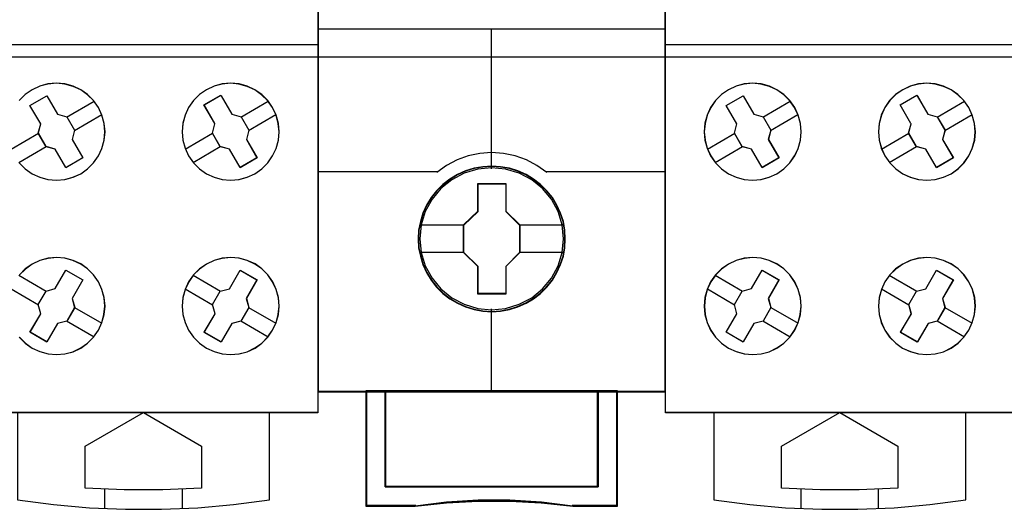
# Model space of a CAD drawing. Extents: x -543332 to -323966, y -9028 to 137422.
# Tile 140 of 250: x -444293 to -443784, y 26878 to 27131. Entities that reach past the tile are written whole.
import ezdxf

# ---------------------------------------------------------------- set-up
doc = ezdxf.new("R2010")
doc.units = 0
doc.header["$MEASUREMENT"] = 0
doc.layers.get('0').update_dxf_attribs({"color": 8})
doc.layers.add('45', color=8, linetype='Continuous')
doc.layers.add('50', color=7, linetype='Continuous')

# ---------------------------------------------------------------- blocks, each defined once
blk = doc.blocks.new('*U1107')
at = {"layer": '50', "color": 7}
blk.add_lwpolyline([(509.985212, -137.34823), (834.016113, -137.34823), (834.016113, -183.650891), (509.985212, -183.650891), (509.985212, -137.34823)], dxfattribs=at)
blk = doc.blocks.new('*U1110')
at = {"layer": '45', "color": 7}
for points in [[(590.990286, -118.986054), (609.012033, -118.986054), (609.012033, -118.986054), (609.012033, -202.015715), (609.012033, -202.015715), (590.990286, -202.015715), (590.990286, -202.015715), (590.990286, -118.986054), (590.990286, -118.986054)], [(606.67025, -186.24474), (606.417995, -185.887322), (606.107077, -185.582638), (605.755094, -185.330688), (605.362046, -185.149049), (604.933799, -185.031863), (604.499687, -184.990848), (604.065574, -185.031863), (603.643194, -185.14319), (603.250146, -185.330688), (602.88643, -185.576779), (602.575512, -185.887322), (602.323257, -186.24474), (602.141399, -186.643173), (602.029938, -187.065043), (601.994739, -187.498632), (602.029938, -187.932221), (602.141399, -188.354092), (602.323257, -188.752525), (602.581378, -189.109943), (602.892297, -189.420486), (603.250146, -189.672437), (603.643194, -189.854075), (604.065574, -189.965402), (604.49382, -190.006417), (604.933799, -189.971262), (605.362046, -189.854075), (605.755094, -189.672437), (606.112943, -189.414627), (606.423862, -189.109943), (606.67025, -188.752525), (606.852108, -188.359951), (606.975302, -187.932221), (607.010501, -187.504492), (606.969436, -187.070903), (606.852108, -186.643173), (606.67025, -186.24474)], [(606.665667, -186.249374), (606.413946, -185.8929), (606.103685, -185.58902), (605.752446, -185.337735), (605.360229, -185.156576), (604.932888, -185.039699), (604.499693, -184.998792), (604.066498, -185.039699), (603.645011, -185.150732), (603.252794, -185.337735), (602.889847, -185.583176), (602.579586, -185.8929), (602.327865, -186.249374), (602.146391, -186.646756), (602.035165, -187.067512), (602.000041, -187.499957), (602.035165, -187.932401), (602.146391, -188.353158), (602.327865, -188.750539), (602.58544, -189.107013), (602.895701, -189.416737), (603.252794, -189.668022), (603.645011, -189.849181), (604.066498, -189.960214), (604.493839, -190.001121), (604.932888, -189.966058), (605.360229, -189.849181), (605.752446, -189.668022), (606.109539, -189.410893), (606.4198, -189.107013), (606.665667, -188.750539), (606.847141, -188.359001), (606.970075, -187.932401), (607.005199, -187.5058), (606.964221, -187.073356), (606.847141, -186.646756), (606.665667, -186.249374)], [(594.121161, -186.144332), (594.996782, -185.639641), (594.996782, -185.639641), (595.555064, -186.596207), (595.555064, -186.596207), (596.031073, -186.731183), (596.031073, -186.731183), (596.430686, -187.423666), (596.430686, -187.423666), (596.307276, -187.904883), (596.307276, -187.904883), (596.859681, -188.855581), (596.859681, -188.855581), (595.98406, -189.360272), (595.98406, -189.360272), (595.431655, -188.409575), (595.431655, -188.409575), (594.955646, -188.274599), (594.955646, -188.274599), (594.556033, -187.582116), (594.556033, -187.582116), (594.679443, -187.100898), (594.679443, -187.100898), (594.121161, -186.144332), (594.121161, -186.144332)], [(594.126463, -186.147832), (594.998694, -185.644937), (595.554814, -186.598099), (596.02898, -186.732594), (596.427045, -187.422613), (596.304113, -187.902118), (596.854379, -188.849432), (595.982149, -189.352328), (595.431882, -188.405013), (594.957716, -188.270518), (594.559651, -187.580499), (594.682583, -187.100994), (594.126463, -186.147832)], [(603.118779, -186.109306), (603.98816, -185.610511), (604.005783, -185.639852), (604.557958, -186.596364), (604.557958, -186.596364), (605.039642, -186.731332), (605.039642, -186.731332), (605.439087, -187.423776), (605.439087, -187.423776), (605.315729, -187.904966), (605.315729, -187.904966), (605.867904, -188.85561), (605.867904, -188.85561), (604.998522, -189.360272), (604.998522, -189.360272), (604.446348, -188.409629), (604.446348, -188.409629), (603.958789, -188.274661), (603.958789, -188.274661), (603.559344, -187.582217), (603.559344, -187.582217), (603.688576, -187.101027), (603.676828, -187.071686), (603.118779, -186.109306), (603.118779, -186.109306)], [(603.124081, -186.112841), (603.990109, -185.615808), (604.007664, -185.645045), (604.557708, -186.598179), (605.037535, -186.73267), (605.435439, -187.422669), (605.312557, -187.90216), (605.862602, -188.849447), (604.996574, -189.352328), (604.446529, -188.405041), (603.960851, -188.27055), (603.562946, -187.580551), (603.69168, -187.10106), (603.679977, -187.071823), (603.124081, -186.112841)], [(606.67025, -197.758836), (606.852108, -197.360403), (606.969436, -196.938532), (607.010501, -196.510803), (606.975302, -196.071355), (606.857975, -195.643625), (606.676117, -195.251051), (606.423862, -194.893633), (606.11881, -194.58309), (605.76096, -194.331139), (605.362046, -194.149501), (604.933799, -194.032314), (604.499687, -193.997159), (604.065574, -194.038174), (603.643194, -194.149501), (603.250146, -194.336999), (602.88643, -194.588949), (602.581378, -194.893633), (602.329123, -195.251051), (602.147265, -195.649484), (602.029938, -196.071355), (601.994739, -196.504944), (602.029938, -196.944392), (602.141399, -197.360403), (602.323257, -197.758836), (602.575512, -198.116254), (602.892297, -198.426797), (603.24428, -198.678748), (603.643194, -198.860386), (604.065574, -198.971713), (604.499687, -199.012728), (604.933799, -198.971713), (605.362046, -198.866246), (605.76096, -198.672888), (606.112943, -198.420938), (606.417995, -198.116254), (606.67025, -197.758836)], [(606.665667, -197.756188), (606.847141, -197.358596), (606.964221, -196.937617), (607.005199, -196.51079), (606.970075, -196.07227), (606.852995, -195.645444), (606.671521, -195.253699), (606.4198, -194.897036), (606.115393, -194.587148), (605.7583, -194.33573), (605.360229, -194.154475), (604.932888, -194.037536), (604.499693, -194.002455), (604.066498, -194.043383), (603.645011, -194.154475), (603.252794, -194.341577), (602.889847, -194.592995), (602.58544, -194.897036), (602.333719, -195.253699), (602.152245, -195.651291), (602.035165, -196.07227), (602.000041, -196.504944), (602.035165, -196.943464), (602.146391, -197.358596), (602.327865, -197.756188), (602.579586, -198.112851), (602.895701, -198.422739), (603.24694, -198.674157), (603.645011, -198.855412), (604.066498, -198.966504), (604.499693, -199.007432), (604.932888, -198.966504), (605.360229, -198.861259), (605.7583, -198.66831), (606.109539, -198.416892), (606.413946, -198.112851), (606.665667, -197.756188)], [(595.431354, -195.601837), (595.983876, -194.645952), (595.983876, -194.645952), (596.859681, -195.150284), (596.859681, -195.150284), (596.30716, -196.106169), (596.30716, -196.106169), (596.436473, -196.58118), (596.436473, -196.58118), (596.030899, -197.279035), (596.030899, -197.279035), (595.55479, -197.40805), (595.55479, -197.40805), (595.002268, -198.363935), (595.002268, -198.363935), (594.126463, -197.859603), (594.126463, -197.859603), (594.678984, -196.903718), (594.678984, -196.903718), (594.549671, -196.428707), (594.549671, -196.428707), (594.955245, -195.730852), (594.955245, -195.730852), (595.431354, -195.601837), (595.431354, -195.601837)], [(595.431594, -195.60441), (595.981972, -194.651248), (596.854379, -195.154143), (596.304001, -196.107305), (596.432813, -196.580963), (596.028812, -197.276829), (595.55455, -197.405477), (595.004172, -198.358639), (594.131765, -197.855744), (594.682143, -196.902582), (594.553331, -196.428924), (594.957332, -195.733058), (595.431594, -195.60441)], [(604.997976, -194.645952), (605.867904, -195.150284), (605.867904, -195.150284), (605.315382, -196.106169), (605.315382, -196.106169), (605.438818, -196.58118), (605.438818, -196.58118), (605.033243, -197.279035), (605.033243, -197.279035), (604.563012, -197.40805), (604.563012, -197.40805), (604.004613, -198.363935), (604.004613, -198.363935), (603.134685, -197.865467), (603.134685, -197.865467), (603.693085, -196.903718), (603.693085, -196.903718), (603.557893, -196.428707), (603.557893, -196.428707), (603.963468, -195.730852), (603.963468, -195.730852), (604.445454, -195.607702), (604.445454, -195.607702), (604.997976, -194.645952), (604.997976, -194.645952)], [(604.996049, -194.651248), (605.862602, -195.154143), (605.312224, -196.107305), (605.435181, -196.580963), (605.03118, -197.276829), (604.562773, -197.405477), (604.00654, -198.358639), (603.139987, -197.861591), (603.69622, -196.902582), (603.561553, -196.428924), (603.965554, -195.733058), (604.445671, -195.610258), (604.996049, -194.651248)], [(593.482261, -202.002474), (593.482261, -206.509807), (593.482261, -206.509807), (595.338727, -206.755981), (597.195193, -206.925958), (599.063371, -207.002155), (600.925693, -207.002155), (602.799728, -206.925958), (604.650338, -206.755981), (606.506804, -206.509807), (606.506804, -206.509807), (606.506804, -202.002474), (593.482261, -202.002474)], [(596.986931, -203.73822), (600.000395, -202.002474), (600.000395, -202.002474), (603.002133, -203.73822), (603.002133, -203.73822), (603.002133, -205.907903), (603.002133, -205.907903), (601.002929, -205.995863), (598.991999, -205.995863), (596.986931, -205.907903), (596.986931, -205.907903), (596.986931, -203.73822), (596.986931, -203.73822)]]:
    blk.add_lwpolyline(points, close=True, dxfattribs=at)
at = {"layer": '45', "color": 59}
blk.add_lwpolyline([(590.995589, -118.99135), (609.00408, -118.99135), (609.00408, -202.010419), (590.995589, -202.010419), (590.995589, -118.99135)], close=True, dxfattribs=at)
at = {"layer": '45', "color": 7}
for points in [[(590.990286, -182.994153), (609.012033, -182.994153)], [(593.570439, -189.109943), (593.881322, -189.420486), (594.239132, -189.672437), (594.638001, -189.854075), (595.054468, -189.965402), (595.488532, -190.006417), (595.922596, -189.971262), (596.350794, -189.854075), (596.749663, -189.672437), (597.107473, -189.420486), (597.412491, -189.109943), (597.664717, -188.752525), (597.846555, -188.359951), (597.963869, -187.932221), (598.004929, -187.504492), (597.963869, -187.070903), (597.846555, -186.643173), (597.664717, -186.24474), (597.664717, -186.24474), (597.406625, -185.887322), (597.101607, -185.582638), (596.749663, -185.330688), (596.35666, -185.149049), (595.922596, -185.031863), (595.488532, -184.990848), (595.054468, -185.031863), (594.638001, -185.14319), (594.239132, -185.330688), (593.881322, -185.576779), (593.564573, -185.887322)], [(593.574502, -189.107013), (593.884729, -189.416737), (594.241783, -189.668022), (594.63981, -189.849181), (595.055397, -189.960214), (595.488544, -190.001121), (595.921691, -189.966058), (596.348985, -189.849181), (596.747012, -189.668022), (597.104066, -189.416737), (597.40844, -189.107013), (597.660133, -188.750539), (597.841587, -188.359001), (597.958654, -187.932401), (597.999627, -187.5058), (597.958654, -187.073356), (597.841587, -186.646756), (597.660133, -186.249374), (597.660133, -186.249374), (597.402587, -185.8929), (597.098213, -185.58902), (596.747012, -185.337735), (596.354839, -185.156576), (595.921691, -185.039699), (595.488544, -184.998792), (595.055397, -185.039699), (594.63981, -185.150732), (594.241783, -185.337735), (593.884729, -185.583176), (593.568649, -185.8929)], [(596.021954, -186.741265), (597.437607, -185.920343)], [(605.030176, -186.741265), (606.443179, -185.920343)], [(596.419609, -187.429781), (597.835263, -186.611507)], [(605.427832, -187.429781), (606.846136, -186.611507)], [(593.14823, -188.401647), (594.566535, -187.575428)], [(602.151151, -188.401647), (603.569455, -187.575428)], [(593.545886, -189.090162), (594.96419, -188.263944)], [(602.556759, -189.090162), (603.967111, -188.263944)], [(593.572284, -198.116254), (593.883039, -198.426797), (594.240699, -198.678748), (594.639403, -198.860386), (595.061559, -198.971713), (595.495443, -199.012728), (595.929326, -198.971713), (596.351482, -198.866246), (596.750186, -198.672888), (597.101983, -198.420938), (597.412737, -198.116254), (597.664859, -197.758836), (597.664859, -197.758836), (597.846621, -197.360403), (597.958023, -196.938532), (598.004929, -196.510803), (597.96975, -196.071355), (597.846621, -195.643625), (597.664859, -195.251051), (597.418601, -194.893633), (597.107846, -194.58309), (596.750186, -194.331139), (596.351482, -194.149501), (595.929326, -194.032314), (595.489579, -193.997159), (595.061559, -194.038174), (594.639403, -194.149501), (594.240699, -194.336999), (593.883039, -194.588949), (593.578148, -194.893633)], [(593.576359, -198.112851), (593.886456, -198.422739), (594.243359, -198.674157), (594.64122, -198.855412), (595.062483, -198.966504), (595.495449, -199.007432), (595.928414, -198.966504), (596.349678, -198.861259), (596.747538, -198.66831), (597.098591, -198.416892), (597.408688, -198.112851), (597.660276, -197.756188), (597.660276, -197.756188), (597.841653, -197.358596), (597.95282, -196.937617), (597.999627, -196.51079), (597.964522, -196.07227), (597.841653, -195.645444), (597.660276, -195.253699), (597.414539, -194.897036), (597.104442, -194.587148), (596.747538, -194.33573), (596.349678, -194.154475), (595.928414, -194.037536), (595.489598, -194.002455), (595.062483, -194.043383), (594.64122, -194.154475), (594.243359, -194.341577), (593.886456, -194.592995), (593.58221, -194.897036)], [(593.551188, -194.913414), (594.96419, -195.739632)], [(602.556759, -194.913414), (603.972413, -195.739632)], [(593.14823, -195.609873), (594.561233, -196.436092)], [(602.151151, -195.609873), (603.569455, -196.436092)], [(596.424911, -196.573795), (597.843216, -197.394717)], [(605.427832, -196.573795), (606.846136, -197.394717)], [(596.021954, -197.270255), (597.437607, -198.088529)], [(605.024874, -197.270255), (606.443179, -198.096473)], [(597.986372, -205.953493), (597.986372, -206.965081)], [(601.989437, -205.953493), (601.989437, -206.965081)]]:
    blk.add_lwpolyline(points, dxfattribs=at)
blk = doc.blocks.new('*U1111')
at = {"layer": '45', "color": 7}
for points in [[(626.994014, -119.158183), (609.006731, -119.158183), (609.006731, -200.929979), (626.994014, -200.929979), (626.994014, -119.158183)], [(626.975457, -119.179368), (609.025288, -119.179368), (609.025288, -200.908794), (626.975457, -200.908794), (626.975457, -119.179368)], [(621.803285, -193.039963), (621.780948, -192.588329), (621.708355, -192.136695), (621.552, -191.701583), (621.373309, -191.288503), (621.138777, -190.891946), (620.853988, -190.544959), (620.524526, -190.22551), (620.155976, -189.944616), (619.781841, -189.702276), (619.346282, -189.515013), (618.916306, -189.388335), (618.45841, -189.305719), (618.000514, -189.27818), (617.542618, -189.305719), (617.09589, -189.388335), (616.643578, -189.515013), (616.230355, -189.702276), (615.839468, -189.944616), (615.476501, -190.22551), (615.141455, -190.544959), (614.873419, -190.891946), (614.627718, -191.288503), (614.432275, -191.701583), (614.309425, -192.136695), (614.220079, -192.588329), (614.192159, -193.039963), (614.220079, -193.491597), (614.309425, -193.926708), (614.432275, -194.36182), (614.627718, -194.7749), (614.873419, -195.171457), (615.141455, -195.529459), (615.476501, -195.854416), (615.839468, -196.129803), (616.230355, -196.361127), (616.643578, -196.54839), (617.09589, -196.680576), (617.542618, -196.774208), (618.000514, -196.796238), (618.45841, -196.774208), (618.916306, -196.680576), (619.346282, -196.54839), (619.781841, -196.361127), (620.155976, -196.129803), (620.524526, -195.854416), (620.853988, -195.529459), (621.138777, -195.171457), (621.373309, -194.7749), (621.552, -194.36182), (621.708355, -193.926708), (621.780948, -193.491597), (621.803285, -193.039963)], [(621.803285, -193.039963), (621.780948, -192.588329), (621.708355, -192.136695), (621.552, -191.701583), (621.373309, -191.288503), (621.138777, -190.891946), (620.853988, -190.544959), (620.524526, -190.22551), (620.155976, -189.944616), (619.781841, -189.702276), (619.346282, -189.515013), (618.916306, -189.388335), (618.45841, -189.305719), (618.000514, -189.27818), (617.542618, -189.305719), (617.09589, -189.388335), (616.643578, -189.515013), (616.230355, -189.702276), (615.839468, -189.944616), (615.476501, -190.22551), (615.141455, -190.544959), (614.873419, -190.891946), (614.627718, -191.288503), (614.432275, -191.701583), (614.309425, -192.136695), (614.220079, -192.588329), (614.192159, -193.039963), (614.220079, -193.491597), (614.309425, -193.926708), (614.432275, -194.36182), (614.627718, -194.7749), (614.873419, -195.171457), (615.141455, -195.529459), (615.476501, -195.854416), (615.839468, -196.129803), (616.230355, -196.361127), (616.643578, -196.54839), (617.09589, -196.680576), (617.542618, -196.774208), (618.000514, -196.796238), (618.45841, -196.774208), (618.916306, -196.680576), (619.346282, -196.54839), (619.781841, -196.361127), (620.155976, -196.129803), (620.524526, -195.854416), (620.853988, -195.529459), (621.138777, -195.171457), (621.373309, -194.7749), (621.552, -194.36182), (621.708355, -193.926708), (621.780948, -193.491597), (621.803285, -193.039963)], [(621.782077, -193.039949), (621.759857, -192.590542), (621.687643, -192.141135), (621.532105, -191.70817), (621.354347, -191.297127), (621.121041, -190.902525), (620.83774, -190.557249), (620.509999, -190.239376), (620.143374, -189.959866), (619.771194, -189.718721), (619.33791, -189.532382), (618.910181, -189.406328), (618.454677, -189.32412), (617.999174, -189.296717), (617.54367, -189.32412), (617.099276, -189.406328), (616.649327, -189.532382), (616.238263, -189.718721), (615.849418, -189.959866), (615.488348, -190.239376), (615.155053, -190.557249), (614.888417, -190.902525), (614.644, -191.297127), (614.449578, -191.70817), (614.327369, -192.141135), (614.238491, -192.590542), (614.210716, -193.039949), (614.238491, -193.489357), (614.327369, -193.922322), (614.449578, -194.355287), (614.644, -194.766331), (614.888417, -195.160932), (615.155053, -195.517169), (615.488348, -195.840523), (615.849418, -196.114552), (616.238263, -196.344736), (616.649327, -196.531076), (617.099276, -196.662609), (617.54367, -196.755779), (617.999174, -196.777702), (618.454677, -196.755779), (618.910181, -196.662609), (619.33791, -196.531076), (619.771194, -196.344736), (620.143374, -196.114552), (620.509999, -195.840523), (620.83774, -195.517169), (621.121041, -195.160932), (621.354347, -194.766331), (621.532105, -194.355287), (621.687643, -193.922322), (621.759857, -193.489357), (621.782077, -193.039949)], [(617.284762, -190.181194), (618.732888, -190.181194), (618.732888, -191.610693), (619.459768, -192.317164), (619.459768, -193.746662), (618.732888, -194.464171), (618.732888, -195.882632), (617.284762, -195.882632), (617.284762, -194.464171), (616.540977, -193.746662), (616.540977, -192.317164), (617.284762, -191.610693), (617.284762, -190.181194)], [(617.284762, -190.181194), (618.732888, -190.181194), (618.732888, -190.181194), (618.732888, -191.610693), (618.732888, -191.610693), (619.459768, -192.317164), (619.459768, -192.317164), (619.459768, -193.746662), (619.459768, -193.746662), (618.732888, -194.464171), (618.732888, -194.464171), (618.732888, -195.882632), (618.732888, -195.882632), (617.284762, -195.882632), (617.284762, -195.882632), (617.284762, -194.464171), (617.284762, -194.464171), (616.540977, -193.746662), (616.540977, -193.746662), (616.540977, -192.317164), (616.540977, -192.317164), (617.284762, -191.610693), (617.284762, -191.610693), (617.284762, -190.181194), (617.284762, -190.181194)], [(617.293186, -190.199731), (618.721583, -190.199731), (618.721583, -191.619935), (619.43856, -192.321811), (619.43856, -193.742015), (618.721583, -194.454858), (618.721583, -195.864095), (617.293186, -195.864095), (617.293186, -194.454858), (616.559534, -193.742015), (616.559534, -192.321811), (617.293186, -191.619935), (617.293186, -190.199731)], [(623.504783, -200.887609), (623.504783, -205.842014), (612.495962, -205.842014), (612.495962, -200.887609), (611.498706, -200.887609), (611.498706, -206.840619), (614.044774, -206.840619), (615.666012, -206.66407), (617.298393, -206.575795), (618.930774, -206.575795), (620.563155, -206.66407), (622.189965, -206.840619), (624.50204, -206.840619), (624.50204, -200.887609), (623.504783, -200.887609)], [(617.994798, -200.887609), (612.492844, -200.887609), (612.492844, -205.850216), (623.507901, -205.850216), (623.507901, -200.887609), (617.994798, -200.887609)], [(623.507901, -205.850216), (623.507901, -200.887609), (617.994798, -200.887609), (612.492844, -200.887609), (612.492844, -205.850216), (623.507901, -205.850216)]]:
    blk.add_lwpolyline(points, close=True, dxfattribs=at)
at = {"layer": '45', "color": 139}
for points in [[(626.994014, -119.158183), (609.006731, -119.158183), (609.006731, -200.929979), (626.994014, -200.929979), (626.994014, -119.158183)], [(621.71315, -193.029158), (621.640569, -192.307459), (621.433993, -191.624323), (621.08784, -190.99077), (620.630024, -190.434345), (620.066128, -189.982594), (619.418486, -189.641026), (618.720596, -189.431678), (617.99479, -189.365568), (617.274567, -189.431678), (616.58226, -189.641026), (615.934617, -189.982594), (615.370722, -190.434345), (614.912906, -190.99077), (614.566752, -191.624323), (614.354594, -192.307459), (614.287596, -193.029158), (614.354594, -193.745349), (614.566752, -194.433994), (614.912906, -195.062038), (615.370722, -195.618463), (615.934617, -196.075723), (616.58226, -196.411781), (617.274567, -196.626638), (617.99479, -196.698257), (618.720596, -196.626638), (619.418486, -196.411781), (620.066128, -196.075723), (620.630024, -195.618463), (621.08784, -195.062038), (621.433993, -194.433994), (621.640569, -193.745349), (621.71315, -193.029158)]]:
    blk.add_lwpolyline(points, close=True, dxfattribs=at)
for points in [[(609.006731, -182.181175), (626.994014, -182.181175)], [(617.975188, -182.181175), (617.975188, -189.410587)], [(620.846261, -189.603901), (620.331876, -189.249849), (619.795127, -188.958614), (619.21924, -188.753035), (618.609807, -188.621694), (617.994782, -188.58172), (617.390939, -188.621694), (616.781505, -188.753035), (616.205618, -188.958614), (615.657687, -189.249849), (615.154485, -189.603901)], [(609.006731, -189.561531), (615.194251, -189.561531)], [(620.806495, -189.561531), (626.994014, -189.561531)], [(617.975188, -196.653239), (617.975188, -200.929979)], [(611.498706, -200.887609), (611.498706, -206.840619)], [(612.492844, -200.887609), (612.492844, -205.850216)], [(623.465485, -205.850216), (623.465485, -200.887609)], [(624.459623, -200.887609), (624.459623, -206.840619)], [(612.492844, -205.810494), (623.507901, -205.810494)], [(622.195638, -206.840619), (620.566422, -206.639361), (618.931626, -206.538731), (617.296831, -206.538731), (615.662035, -206.639361), (614.038399, -206.840619)], [(614.078164, -206.800897), (611.498706, -206.800897)], [(624.50204, -206.800897), (622.155873, -206.800897)]]:
    blk.add_lwpolyline(points, dxfattribs=at)
at = {"layer": '45', "color": 7}
for points in [[(614.263737, -192.302351), (616.583394, -192.302351)], [(619.417352, -192.302351), (621.729056, -192.302351)], [(614.263737, -193.721752), (616.583394, -193.721752)], [(619.417352, -193.721752), (621.729056, -193.721752)]]:
    blk.add_lwpolyline(points, dxfattribs=at)
at = {"layer": '45', "color": 59}
for points in [[(623.504783, -200.887609), (623.504783, -205.842014), (612.495962, -205.842014), (612.495962, -200.887609), (611.498706, -200.887609), (611.498706, -206.840619), (614.044774, -206.840619), (615.666012, -206.66407), (617.298393, -206.575795), (618.930774, -206.575795), (620.563155, -206.66407), (622.189965, -206.840619), (624.50204, -206.840619), (624.50204, -200.887609), (623.504783, -200.887609)], [(623.486828, -200.908794), (623.486828, -205.83014), (612.513917, -205.83014), (612.513917, -200.908794), (611.519914, -200.908794), (611.519914, -206.822082), (614.057677, -206.822082), (615.673627, -206.646711), (617.300683, -206.559026), (618.927739, -206.559026), (620.554795, -206.646711), (622.176298, -206.822082), (624.480832, -206.822082), (624.480832, -200.908794), (623.486828, -200.908794)], [(617.994798, -200.887609), (612.492844, -200.887609), (612.492844, -205.850216), (623.507901, -205.850216), (623.507901, -200.887609), (617.994798, -200.887609)], [(623.507901, -205.850216), (623.507901, -200.887609), (617.994798, -200.887609), (612.492844, -200.887609), (612.492844, -205.850216), (623.507901, -205.850216)], [(617.993493, -200.908794), (612.511402, -200.908794), (612.511402, -205.831679), (623.486693, -205.831679), (623.486693, -200.908794), (617.993493, -200.908794)]]:
    blk.add_lwpolyline(points, close=True, dxfattribs=at)
at = {"layer": '45', "color": 140}
blk.add_lwpolyline([(623.486693, -205.831679), (623.486693, -200.908794), (617.993493, -200.908794), (612.511402, -200.908794), (612.511402, -205.831679), (623.486693, -205.831679)], close=True, dxfattribs=at)
blk = doc.blocks.new('*U1112')
at = {"layer": '45', "color": 7}
for points in [[(626.988712, -118.986054), (645.010459, -118.986054), (645.010459, -118.986054), (645.010459, -202.015715), (645.010459, -202.015715), (626.988712, -202.015715), (626.988712, -202.015715), (626.988712, -118.986054), (626.988712, -118.986054)], [(633.665794, -186.24474), (633.407702, -185.887322), (633.102684, -185.582638), (632.75074, -185.330688), (632.357737, -185.149049), (631.923673, -185.031863), (631.489609, -184.990848), (631.055545, -185.031863), (630.639078, -185.14319), (630.240209, -185.330688), (629.882399, -185.576779), (629.56565, -185.887322), (629.319289, -186.24474), (629.137452, -186.643173), (629.026003, -187.065043), (628.984943, -187.498632), (629.026003, -187.932221), (629.137452, -188.354092), (629.319289, -188.752525), (629.571516, -189.109943), (629.882399, -189.420486), (630.240209, -189.672437), (630.639078, -189.854075), (631.055545, -189.965402), (631.489609, -190.006417), (631.923673, -189.971262), (632.351871, -189.854075), (632.75074, -189.672437), (633.10855, -189.420486), (633.413568, -189.109943), (633.665794, -188.752525), (633.847632, -188.359951), (633.964946, -187.932221), (634.006006, -187.504492), (633.964946, -187.070903), (633.847632, -186.643173), (633.665794, -186.24474)], [(633.66121, -186.249374), (633.403663, -185.8929), (633.09929, -185.58902), (632.748089, -185.337735), (632.355916, -185.156576), (631.922768, -185.039699), (631.489621, -184.998792), (631.056474, -185.039699), (630.640887, -185.150732), (630.24286, -185.337735), (629.885806, -185.583176), (629.569726, -185.8929), (629.323885, -186.249374), (629.142432, -186.646756), (629.031218, -187.067512), (628.990245, -187.499957), (629.031218, -187.932401), (629.142432, -188.353158), (629.323885, -188.750539), (629.575579, -189.107013), (629.885806, -189.416737), (630.24286, -189.668022), (630.640887, -189.849181), (631.056474, -189.960214), (631.489621, -190.001121), (631.922768, -189.966058), (632.350062, -189.849181), (632.748089, -189.668022), (633.105143, -189.416737), (633.409517, -189.107013), (633.66121, -188.750539), (633.842664, -188.359001), (633.959731, -187.932401), (634.000704, -187.5058), (633.959731, -187.073356), (633.842664, -186.646756), (633.66121, -186.249374)], [(642.668676, -186.24474), (642.416421, -185.887322), (642.105503, -185.582638), (641.75352, -185.330688), (641.360472, -185.149049), (640.932225, -185.031863), (640.498113, -184.990848), (640.064, -185.031863), (639.64162, -185.14319), (639.248572, -185.330688), (638.884856, -185.576779), (638.573938, -185.887322), (638.321683, -186.24474), (638.139825, -186.643173), (638.028364, -187.065043), (637.993165, -187.498632), (638.028364, -187.932221), (638.139825, -188.354092), (638.321683, -188.752525), (638.579804, -189.109943), (638.890723, -189.420486), (639.248572, -189.672437), (639.64162, -189.854075), (640.064, -189.965402), (640.492246, -190.006417), (640.932225, -189.971262), (641.360472, -189.854075), (641.75352, -189.672437), (642.111369, -189.414627), (642.422288, -189.109943), (642.668676, -188.752525), (642.850534, -188.359951), (642.973728, -187.932221), (643.008927, -187.504492), (642.967862, -187.070903), (642.850534, -186.643173), (642.668676, -186.24474)], [(642.664273, -186.249374), (642.412685, -185.8929), (642.102588, -185.58902), (641.751535, -185.337735), (641.359526, -185.156576), (640.932411, -185.039699), (640.499446, -184.998792), (640.066481, -185.039699), (639.645217, -185.150732), (639.253208, -185.337735), (638.890453, -185.583176), (638.580356, -185.8929), (638.328768, -186.249374), (638.147391, -186.646756), (638.036224, -187.067512), (638.001118, -187.499957), (638.036224, -187.932401), (638.147391, -188.353158), (638.328768, -188.750539), (638.586207, -189.107013), (638.896304, -189.416737), (639.253208, -189.668022), (639.645217, -189.849181), (640.066481, -189.960214), (640.493595, -190.001121), (640.932411, -189.966058), (641.359526, -189.849181), (641.751535, -189.668022), (642.108439, -189.410893), (642.418536, -189.107013), (642.664273, -188.750539), (642.845651, -188.359001), (642.968519, -187.932401), (643.003624, -187.5058), (642.962668, -187.073356), (642.845651, -186.646756), (642.664273, -186.249374)], [(630.119587, -186.144332), (630.996056, -185.639641), (630.996056, -185.639641), (631.554878, -186.596207), (631.554878, -186.596207), (632.031348, -186.731183), (632.031348, -186.731183), (632.431347, -187.423666), (632.431347, -187.423666), (632.307818, -187.904883), (632.307818, -187.904883), (632.860758, -188.855581), (632.860758, -188.855581), (631.984289, -189.360272), (631.984289, -189.360272), (631.431349, -188.409575), (631.431349, -188.409575), (630.954879, -188.274599), (630.954879, -188.274599), (630.55488, -187.582116), (630.55488, -187.582116), (630.678409, -187.100898), (630.678409, -187.100898), (630.119587, -186.144332), (630.119587, -186.144332)], [(630.124889, -186.147832), (630.99712, -185.644937), (631.55324, -186.598099), (632.027406, -186.732594), (632.425471, -187.422613), (632.302539, -187.902118), (632.852805, -188.849432), (631.980574, -189.352328), (631.430308, -188.405013), (630.956142, -188.270518), (630.558077, -187.580499), (630.681009, -187.100994), (630.124889, -186.147832)], [(639.117205, -186.109306), (639.987425, -185.610511), (640.005064, -185.639852), (640.557771, -186.596364), (640.557771, -186.596364), (641.03992, -186.731332), (641.03992, -186.731332), (641.439751, -187.423776), (641.439751, -187.423776), (641.316274, -187.904966), (641.316274, -187.904966), (641.868981, -188.85561), (641.868981, -188.85561), (640.998761, -189.360272), (640.998761, -189.360272), (640.446054, -188.409629), (640.446054, -188.409629), (639.958025, -188.274661), (639.958025, -188.274661), (639.558195, -187.582217), (639.558195, -187.582217), (639.687552, -187.101027), (639.675792, -187.071686), (639.117205, -186.109306), (639.117205, -186.109306)], [(639.122507, -186.112841), (639.989373, -185.615808), (640.006945, -185.645045), (640.557522, -186.598179), (641.037813, -186.73267), (641.436103, -187.422669), (641.313101, -187.90216), (641.863679, -188.849447), (640.996812, -189.352328), (640.446235, -188.405041), (639.960087, -188.27055), (639.561797, -187.580551), (639.690656, -187.10106), (639.678941, -187.071823), (639.122507, -186.112841)], [(633.665756, -197.758836), (633.847614, -197.360403), (633.959075, -196.938532), (634.006006, -196.510803), (633.970808, -196.071355), (633.847614, -195.643625), (633.665756, -195.251051), (633.419368, -194.893633), (633.108449, -194.58309), (632.750599, -194.331139), (632.351685, -194.149501), (631.929305, -194.032314), (631.489326, -193.997159), (631.06108, -194.038174), (630.6387, -194.149501), (630.239786, -194.336999), (629.881936, -194.588949), (629.576884, -194.893633), (629.318763, -195.251051), (629.136905, -195.649484), (629.025443, -196.071355), (628.990245, -196.504944), (629.025443, -196.944392), (629.136905, -197.360403), (629.318763, -197.758836), (629.571017, -198.116254), (629.881936, -198.426797), (630.239786, -198.678748), (630.6387, -198.860386), (631.06108, -198.971713), (631.495192, -199.012728), (631.929305, -198.971713), (632.351685, -198.866246), (632.750599, -198.672888), (633.102583, -198.420938), (633.413501, -198.116254), (633.665756, -197.758836)], [(633.661173, -197.756188), (633.842647, -197.358596), (633.953872, -196.937617), (634.000704, -196.51079), (633.96558, -196.07227), (633.842647, -195.645444), (633.661173, -195.253699), (633.415306, -194.897036), (633.105044, -194.587148), (632.747951, -194.33573), (632.34988, -194.154475), (631.928394, -194.037536), (631.489345, -194.002455), (631.062004, -194.043383), (630.640517, -194.154475), (630.242446, -194.341577), (629.885353, -194.592995), (629.580946, -194.897036), (629.32337, -195.253699), (629.141897, -195.651291), (629.030671, -196.07227), (628.995547, -196.504944), (629.030671, -196.943464), (629.141897, -197.358596), (629.32337, -197.756188), (629.575092, -198.112851), (629.885353, -198.422739), (630.242446, -198.674157), (630.640517, -198.855412), (631.062004, -198.966504), (631.495199, -199.007432), (631.928394, -198.966504), (632.34988, -198.861259), (632.747951, -198.66831), (633.099191, -198.416892), (633.409452, -198.112851), (633.661173, -197.756188)], [(642.668676, -197.758836), (642.850534, -197.360403), (642.967862, -196.938532), (643.008927, -196.510803), (642.973728, -196.071355), (642.8564, -195.643625), (642.674542, -195.251051), (642.422288, -194.893633), (642.117236, -194.58309), (641.759386, -194.331139), (641.360472, -194.149501), (640.932225, -194.032314), (640.498113, -193.997159), (640.064, -194.038174), (639.64162, -194.149501), (639.248572, -194.336999), (638.884856, -194.588949), (638.579804, -194.893633), (638.327549, -195.251051), (638.145691, -195.649484), (638.028364, -196.071355), (637.993165, -196.504944), (638.028364, -196.944392), (638.139825, -197.360403), (638.321683, -197.758836), (638.573938, -198.116254), (638.890723, -198.426797), (639.242706, -198.678748), (639.64162, -198.860386), (640.064, -198.971713), (640.498113, -199.012728), (640.932225, -198.971713), (641.360472, -198.866246), (641.759386, -198.672888), (642.111369, -198.420938), (642.416421, -198.116254), (642.668676, -197.758836)], [(642.664273, -197.756188), (642.845651, -197.358596), (642.962668, -196.937617), (643.003624, -196.51079), (642.968519, -196.07227), (642.851501, -195.645444), (642.670124, -195.253699), (642.418536, -194.897036), (642.11429, -194.587148), (641.757386, -194.33573), (641.359526, -194.154475), (640.932411, -194.037536), (640.499446, -194.002455), (640.066481, -194.043383), (639.645217, -194.154475), (639.253208, -194.341577), (638.890453, -194.592995), (638.586207, -194.897036), (638.334619, -195.253699), (638.153241, -195.651291), (638.036224, -196.07227), (638.001118, -196.504944), (638.036224, -196.943464), (638.147391, -197.358596), (638.328768, -197.756188), (638.580356, -198.112851), (638.896304, -198.422739), (639.247357, -198.674157), (639.645217, -198.855412), (640.066481, -198.966504), (640.499446, -199.007432), (640.932411, -198.966504), (641.359526, -198.861259), (641.757386, -198.66831), (642.108439, -198.416892), (642.412685, -198.112851), (642.664273, -197.756188)], [(631.431046, -195.601837), (631.984103, -194.645952), (631.984103, -194.645952), (632.860758, -195.150284), (632.860758, -195.150284), (632.307701, -196.106169), (632.307701, -196.106169), (632.43714, -196.58118), (632.43714, -196.58118), (632.031172, -197.279035), (632.031172, -197.279035), (631.554601, -197.40805), (631.554601, -197.40805), (631.001544, -198.363935), (631.001544, -198.363935), (630.124889, -197.859603), (630.124889, -197.859603), (630.677946, -196.903718), (630.677946, -196.903718), (630.548507, -196.428707), (630.548507, -196.428707), (630.954475, -195.730852), (630.954475, -195.730852), (631.431046, -195.601837), (631.431046, -195.601837)], [(631.43002, -195.60441), (631.980398, -194.651248), (632.852805, -195.154143), (632.302427, -196.107305), (632.431239, -196.580963), (632.027238, -197.276829), (631.552976, -197.405477), (631.002598, -198.358639), (630.130191, -197.855744), (630.680569, -196.902582), (630.551757, -196.428924), (630.955758, -195.733058), (631.43002, -195.60441)], [(640.999053, -194.645952), (641.868981, -195.150284), (641.868981, -195.150284), (641.316459, -196.106169), (641.316459, -196.106169), (641.439895, -196.58118), (641.439895, -196.58118), (641.03432, -197.279035), (641.03432, -197.279035), (640.564089, -197.40805), (640.564089, -197.40805), (640.00569, -198.363935), (640.00569, -198.363935), (639.135762, -197.865467), (639.135762, -197.865467), (639.694162, -196.903718), (639.694162, -196.903718), (639.55897, -196.428707), (639.55897, -196.428707), (639.964545, -195.730852), (639.964545, -195.730852), (640.446531, -195.607702), (640.446531, -195.607702), (640.999053, -194.645952), (640.999053, -194.645952)], [(640.997126, -194.651248), (641.863679, -195.154143), (641.313301, -196.107305), (641.436258, -196.580963), (641.032257, -197.276829), (640.56385, -197.405477), (640.007617, -198.358639), (639.141064, -197.861591), (639.697297, -196.902582), (639.56263, -196.428924), (639.966631, -195.733058), (640.446748, -195.610258), (640.997126, -194.651248)], [(629.483338, -202.002474), (629.483338, -206.509807), (629.483338, -206.509807), (631.339804, -206.755981), (633.19627, -206.925958), (635.064448, -207.002155), (636.92677, -207.002155), (638.800805, -206.925958), (640.651415, -206.755981), (642.507881, -206.509807), (642.507881, -206.509807), (642.507881, -202.002474), (629.483338, -202.002474)], [(632.985357, -203.73822), (636.000149, -202.002474), (636.000149, -202.002474), (639.00321, -203.73822), (639.00321, -203.73822), (639.00321, -205.907903), (639.00321, -205.907903), (637.003125, -205.995863), (634.991308, -205.995863), (632.985357, -205.907903), (632.985357, -205.907903), (632.985357, -203.73822), (632.985357, -203.73822)]]:
    blk.add_lwpolyline(points, close=True, dxfattribs=at)
at = {"layer": '45', "color": 59}
blk.add_lwpolyline([(626.994014, -118.99135), (645.005157, -118.99135), (645.005157, -202.010419), (626.994014, -202.010419), (626.994014, -118.99135)], close=True, dxfattribs=at)
at = {"layer": '45', "color": 7}
for points in [[(626.988712, -182.994153), (645.010459, -182.994153)], [(632.02038, -186.741265), (633.438684, -185.920343)], [(641.031253, -186.741265), (642.441605, -185.920343)], [(632.418035, -187.429781), (633.83634, -186.611507)], [(641.428909, -187.429781), (642.847213, -186.611507)], [(629.149307, -188.401647), (630.564961, -187.575428)], [(638.152227, -188.401647), (639.570532, -187.575428)], [(629.546963, -189.090162), (630.965267, -188.263944)], [(638.555185, -189.090162), (639.968188, -188.263944)], [(629.552265, -194.913414), (630.965267, -195.739632)], [(638.555185, -194.913414), (639.97349, -195.739632)], [(629.149307, -195.609873), (630.559659, -196.436092)], [(638.152227, -195.609873), (639.570532, -196.436092)], [(632.425988, -196.573795), (633.841642, -197.394717)], [(641.428909, -196.573795), (642.847213, -197.394717)], [(632.02038, -197.270255), (633.438684, -198.088529)], [(641.025951, -197.270255), (642.441605, -198.096473)], [(633.987449, -205.953493), (633.987449, -206.965081)], [(637.987863, -205.953493), (637.987863, -206.965081)]]:
    blk.add_lwpolyline(points, dxfattribs=at)

msp = doc.modelspace()

# ---------------------------------------------------------------- block references
at = {"xscale": 10, "yscale": 10, "zscale": 10}
for name in ['*U1107', '*U1110', '*U1112', '*U1111']:
    msp.add_blockref(name, (-450229.1, 28948.04), dxfattribs=at)

doc.saveas('drawing.dxf')
